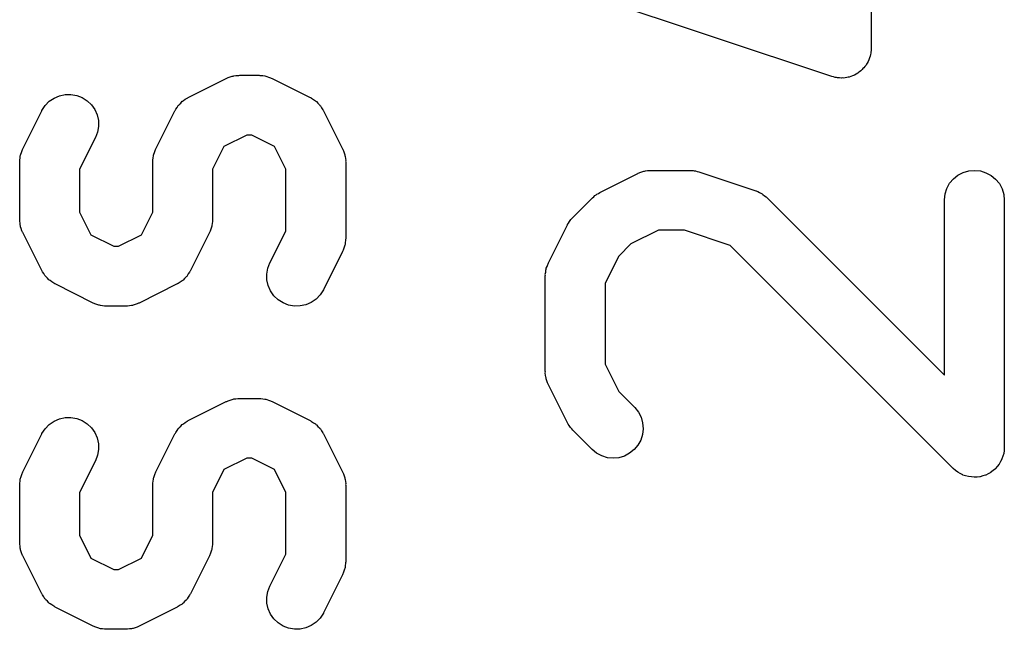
# Model space of a CAD drawing. Extents: x 0.02 to 3.89, y 0.07 to 3.88.
# Tile 152 of 172: x 2.52 to 2.62, y 3.36 to 3.42. Entities that reach past the tile are written whole.
import ezdxf

# ---------------------------------------------------------------- set-up
doc = ezdxf.new("R2010")
doc.units = 0
doc.header["$MEASUREMENT"] = 0
doc.layers.add('BLACK', color=7, linetype='CONTINUOUS')

msp = doc.modelspace()

# ---------------------------------------------------------------- linework, layer by layer
at = {"layer": 'BLACK', "linetype": 'CONTINUOUS'}
for p, q in [((2.60705, 3.43406), (2.60705, 3.41826)), ((2.60316, 3.41546), (2.57504, 3.42483)), ((2.60689, 3.41731), (2.60684, 3.4172)), ((2.60693, 3.41748), (2.60689, 3.41731)), ((2.60698, 3.41765), (2.60693, 3.41748)), ((2.607, 3.41776), (2.60698, 3.41765)), ((2.60702, 3.41787), (2.607, 3.41776)), ((2.60703, 3.41804), (2.60702, 3.41787)), ((2.60705, 3.41822), (2.60703, 3.41804)), ((2.60705, 3.41826), (2.60705, 3.41822)), ((2.60642, 3.41646), (2.60632, 3.41631)), ((2.60653, 3.41659), (2.60642, 3.41646)), ((2.60659, 3.41669), (2.60653, 3.41659)), ((2.60665, 3.41678), (2.60659, 3.41669)), ((2.60673, 3.41694), (2.60665, 3.41678)), ((2.60681, 3.4171), (2.60673, 3.41694)), ((2.60684, 3.4172), (2.60681, 3.4171)), ((2.54356, 3.41533), (2.54363, 3.41537)), ((2.54363, 3.41537), (2.54383, 3.41542)), ((2.54383, 3.41542), (2.54402, 3.41549)), ((2.54402, 3.41549), (2.5441, 3.41551)), ((2.5441, 3.41551), (2.54419, 3.41553)), ((2.54419, 3.41553), (2.54439, 3.41555)), ((2.54439, 3.41555), (2.54459, 3.41558)), ((2.54459, 3.41558), (2.54467, 3.41558)), ((2.54467, 3.41558), (2.54476, 3.41559)), ((2.54476, 3.41559), (2.54663, 3.41559)), ((2.54663, 3.41559), (2.54668, 3.41559)), ((2.54668, 3.41559), (2.54676, 3.41558)), ((2.54676, 3.41558), (2.54685, 3.41558)), ((2.54685, 3.41558), (2.54705, 3.41555)), ((2.54705, 3.41555), (2.54725, 3.41552)), ((2.54725, 3.41552), (2.54733, 3.4155)), ((2.54733, 3.4155), (2.54742, 3.41548)), ((2.54742, 3.41548), (2.54761, 3.41541)), ((2.54761, 3.41541), (2.5478, 3.41535)), ((2.60333, 3.41542), (2.60316, 3.41546)), ((2.6035, 3.41537), (2.60333, 3.41542)), ((2.60361, 3.41536), (2.6035, 3.41537)), ((2.60372, 3.41533), (2.60361, 3.41536)), ((2.60465, 3.41536), (2.60447, 3.41534)), ((2.60476, 3.41539), (2.60465, 3.41536)), ((2.60487, 3.41541), (2.60476, 3.41539)), ((2.60503, 3.41547), (2.60487, 3.41541)), ((2.6052, 3.41552), (2.60503, 3.41547)), ((2.6053, 3.41557), (2.6052, 3.41552)), ((2.60541, 3.41561), (2.6053, 3.41557)), ((2.60556, 3.41571), (2.60541, 3.41561)), ((2.60571, 3.41579), (2.60556, 3.41571)), ((2.6058, 3.41586), (2.60571, 3.41579)), ((2.6059, 3.41592), (2.6058, 3.41586)), ((2.60603, 3.41604), (2.6059, 3.41592)), ((2.60616, 3.41615), (2.60603, 3.41604)), ((2.60623, 3.41624), (2.60616, 3.41615)), ((2.60632, 3.41631), (2.60623, 3.41624)), ((2.53969, 3.4134), (2.54344, 3.41528)), ((2.54344, 3.41528), (2.54348, 3.4153)), ((2.54348, 3.4153), (2.54356, 3.41533)), ((2.5478, 3.41535), (2.54787, 3.41531)), ((2.54787, 3.41531), (2.54796, 3.41528)), ((2.54796, 3.41528), (2.5517, 3.4134)), ((2.6039, 3.41533), (2.60372, 3.41533)), ((2.60408, 3.41531), (2.6039, 3.41533)), ((2.60419, 3.41532), (2.60408, 3.41531)), ((2.6043, 3.41531), (2.60419, 3.41532)), ((2.60447, 3.41534), (2.6043, 3.41531)), ((2.52645, 3.41334), (2.52698, 3.41357)), ((2.52698, 3.41357), (2.52755, 3.41369)), ((2.52755, 3.41369), (2.52812, 3.4137)), ((2.52812, 3.4137), (2.52869, 3.4136)), ((2.52869, 3.4136), (2.52923, 3.41339)), ((2.52526, 3.41212), (2.52558, 3.4126)), ((2.52558, 3.4126), (2.52598, 3.41302)), ((2.52598, 3.41302), (2.52645, 3.41334)), ((2.52923, 3.41339), (2.52971, 3.41308)), ((2.52971, 3.41308), (2.53013, 3.41268)), ((2.53013, 3.41268), (2.53046, 3.41221)), ((2.53858, 3.41241), (2.5387, 3.4126)), ((2.5387, 3.4126), (2.53875, 3.41265)), ((2.53875, 3.41265), (2.53878, 3.4127)), ((2.53878, 3.4127), (2.53895, 3.41285)), ((2.53895, 3.41285), (2.5391, 3.41302)), ((2.5391, 3.41302), (2.53916, 3.41305)), ((2.53916, 3.41305), (2.5392, 3.4131)), ((2.5392, 3.4131), (2.53939, 3.41322)), ((2.53939, 3.41322), (2.53958, 3.41334)), ((2.53958, 3.41334), (2.53964, 3.41337)), ((2.53964, 3.41337), (2.53969, 3.4134)), ((2.5517, 3.4134), (2.55174, 3.41338)), ((2.55174, 3.41338), (2.5518, 3.41335)), ((2.5518, 3.41335), (2.55185, 3.41332)), ((2.55185, 3.41332), (2.55204, 3.41319)), ((2.55204, 3.41319), (2.55223, 3.41307)), ((2.55223, 3.41307), (2.55227, 3.41303)), ((2.55227, 3.41303), (2.55232, 3.41299)), ((2.55232, 3.41299), (2.55248, 3.41282)), ((2.55248, 3.41282), (2.55264, 3.41267)), ((2.55264, 3.41267), (2.55267, 3.41262)), ((2.55267, 3.41262), (2.55272, 3.41257)), ((2.55272, 3.41257), (2.55284, 3.41238)), ((2.52337, 3.40833), (2.52525, 3.41208)), ((2.52525, 3.41208), (2.52526, 3.41212)), ((2.53046, 3.41221), (2.53069, 3.41169)), ((2.53069, 3.41169), (2.53082, 3.41112)), ((2.53649, 3.40833), (2.53837, 3.41208)), ((2.53837, 3.41208), (2.53839, 3.41212)), ((2.53839, 3.41212), (2.53842, 3.41217)), ((2.53842, 3.41217), (2.53845, 3.41223)), ((2.53845, 3.41223), (2.53858, 3.41241)), ((2.55284, 3.41238), (2.55297, 3.41219)), ((2.55297, 3.41219), (2.55299, 3.41214)), ((2.55299, 3.41214), (2.55303, 3.41208)), ((2.55303, 3.41208), (2.5549, 3.40833)), ((2.53083, 3.41055), (2.53073, 3.40998)), ((2.53082, 3.41112), (2.53083, 3.41055)), ((2.53073, 3.40998), (2.53053, 3.40944)), ((2.54546, 3.40968), (2.54321, 3.40856)), ((2.54594, 3.40968), (2.54546, 3.40968)), ((2.54818, 3.40856), (2.54594, 3.40968)), ((2.53053, 3.40944), (2.52897, 3.40631)), ((2.5231, 3.40743), (2.52312, 3.40763)), ((2.52312, 3.40763), (2.52315, 3.40771)), ((2.52315, 3.40771), (2.52317, 3.40779)), ((2.52317, 3.40779), (2.52324, 3.40798)), ((2.52324, 3.40798), (2.5233, 3.40817)), ((2.5233, 3.40817), (2.52334, 3.40825)), ((2.52334, 3.40825), (2.52337, 3.40833)), ((2.53622, 3.40743), (2.53625, 3.40763)), ((2.53625, 3.40763), (2.53627, 3.40771)), ((2.53627, 3.40771), (2.53629, 3.40779)), ((2.53629, 3.40779), (2.53636, 3.40798)), ((2.53636, 3.40798), (2.53642, 3.40817)), ((2.53642, 3.40817), (2.53646, 3.40825)), ((2.53646, 3.40825), (2.53649, 3.40833)), ((2.54321, 3.40856), (2.54209, 3.40631)), ((2.54931, 3.40631), (2.54818, 3.40856)), ((2.5549, 3.40833), (2.55492, 3.4083)), ((2.55492, 3.4083), (2.55495, 3.40821)), ((2.55495, 3.40821), (2.55499, 3.40814)), ((2.55499, 3.40814), (2.55505, 3.40794)), ((2.55505, 3.40794), (2.55512, 3.40775)), ((2.55512, 3.40775), (2.55513, 3.40767)), ((2.55513, 3.40767), (2.55516, 3.40759)), ((2.55516, 3.40759), (2.55518, 3.40738)), ((2.52306, 3.40705), (2.52307, 3.40714)), ((2.52306, 3.40701), (2.52306, 3.40705)), ((2.52306, 3.40139), (2.52306, 3.40701)), ((2.52307, 3.40723), (2.5231, 3.40743)), ((2.52307, 3.40714), (2.52307, 3.40723)), ((2.53618, 3.40705), (2.53619, 3.40714)), ((2.53618, 3.40701), (2.53618, 3.40705)), ((2.53618, 3.40208), (2.53618, 3.40701)), ((2.53619, 3.40723), (2.53622, 3.40743)), ((2.53619, 3.40714), (2.53619, 3.40723)), ((2.55518, 3.40738), (2.55521, 3.40718)), ((2.55521, 3.40718), (2.5552, 3.4071)), ((2.5552, 3.4071), (2.55521, 3.40701)), ((2.55521, 3.40701), (2.55521, 3.39951)), ((2.52897, 3.40631), (2.52897, 3.40208)), ((2.54209, 3.40631), (2.54209, 3.40139)), ((2.54931, 3.40021), (2.54931, 3.40631)), ((2.58028, 3.40403), (2.58403, 3.4059)), ((2.58403, 3.4059), (2.58407, 3.40592)), ((2.58407, 3.40592), (2.58415, 3.40595)), ((2.58415, 3.40595), (2.58422, 3.40599)), ((2.58422, 3.40599), (2.58442, 3.40605)), ((2.58442, 3.40605), (2.58461, 3.40612)), ((2.58461, 3.40612), (2.58469, 3.40613)), ((2.58469, 3.40613), (2.58478, 3.40616)), ((2.58478, 3.40616), (2.58498, 3.40618)), ((2.58498, 3.40618), (2.58518, 3.40621)), ((2.58518, 3.40621), (2.58526, 3.40621)), ((2.58526, 3.40621), (2.58535, 3.40621)), ((2.58535, 3.40621), (2.5891, 3.40621)), ((2.5891, 3.40621), (2.58914, 3.40621)), ((2.58914, 3.40621), (2.5893, 3.4062)), ((2.5893, 3.4062), (2.58947, 3.40619)), ((2.58947, 3.40619), (2.58959, 3.40616)), ((2.58959, 3.40616), (2.58971, 3.40615)), ((2.58971, 3.40615), (2.58987, 3.4061)), ((2.58987, 3.4061), (2.59003, 3.40606)), ((2.59003, 3.40606), (2.59566, 3.40419)), ((2.61515, 3.40537), (2.6156, 3.40573)), ((2.6156, 3.40573), (2.61611, 3.406)), ((2.61611, 3.406), (2.61667, 3.40616)), ((2.61667, 3.40616), (2.61724, 3.40621)), ((2.61724, 3.40621), (2.61781, 3.40615)), ((2.61781, 3.40615), (2.61836, 3.40598)), ((2.61836, 3.40598), (2.61887, 3.40571)), ((2.61887, 3.40571), (2.61931, 3.40534)), ((2.61451, 3.40443), (2.61478, 3.40493)), ((2.61478, 3.40493), (2.61515, 3.40537)), ((2.61931, 3.40534), (2.61968, 3.4049)), ((2.61968, 3.4049), (2.61995, 3.40439)), ((2.57967, 3.40361), (2.57979, 3.40372)), ((2.57979, 3.40372), (2.5799, 3.40379)), ((2.5799, 3.40379), (2.57999, 3.40386)), ((2.57999, 3.40386), (2.58014, 3.40394)), ((2.58014, 3.40394), (2.58028, 3.40403)), ((2.59566, 3.40419), (2.5957, 3.40418)), ((2.5957, 3.40418), (2.59577, 3.40414)), ((2.59577, 3.40414), (2.59586, 3.40411)), ((2.59586, 3.40411), (2.59603, 3.40402)), ((2.59603, 3.40402), (2.59622, 3.40393)), ((2.59622, 3.40393), (2.59629, 3.40388)), ((2.59629, 3.40388), (2.59637, 3.40384)), ((2.59637, 3.40384), (2.59652, 3.40371)), ((2.59652, 3.40371), (2.59668, 3.40359)), ((2.61427, 3.4033), (2.61433, 3.40388)), ((2.61433, 3.40388), (2.61451, 3.40443)), ((2.61995, 3.40439), (2.62012, 3.40384)), ((2.62012, 3.40384), (2.62017, 3.40326)), ((2.57764, 3.4016), (2.57951, 3.40348)), ((2.57951, 3.40348), (2.57954, 3.4035)), ((2.57954, 3.4035), (2.57967, 3.40361)), ((2.59668, 3.40359), (2.59674, 3.40353)), ((2.59674, 3.40353), (2.59681, 3.40348)), ((2.59681, 3.40348), (2.61427, 3.38602)), ((2.61427, 3.40326), (2.61427, 3.4033)), ((2.61427, 3.38602), (2.61427, 3.40326)), ((2.62017, 3.40326), (2.62017, 3.37889)), ((2.52897, 3.40208), (2.53009, 3.39984)), ((2.53506, 3.39984), (2.53618, 3.40208)), ((2.52307, 3.4013), (2.52306, 3.40139)), ((2.52306, 3.40121), (2.52307, 3.4013)), ((2.5231, 3.40101), (2.52306, 3.40121)), ((2.52312, 3.40081), (2.5231, 3.40101)), ((2.52314, 3.40073), (2.52312, 3.40081)), ((2.54205, 3.40097), (2.54202, 3.40077)), ((2.54208, 3.40117), (2.54205, 3.40097)), ((2.54209, 3.40135), (2.54208, 3.40126)), ((2.54208, 3.40126), (2.54208, 3.40117)), ((2.54209, 3.40139), (2.54209, 3.40135)), ((2.57521, 3.39708), (2.57708, 3.40083)), ((2.57708, 3.40083), (2.5771, 3.40087)), ((2.5771, 3.40087), (2.57719, 3.40101)), ((2.57719, 3.40101), (2.57727, 3.40116)), ((2.57727, 3.40116), (2.57735, 3.40125)), ((2.57735, 3.40125), (2.57742, 3.40135)), ((2.57742, 3.40135), (2.57753, 3.40147)), ((2.57753, 3.40147), (2.57764, 3.4016)), ((2.52315, 3.40064), (2.52314, 3.40073)), ((2.52322, 3.40046), (2.52315, 3.40064)), ((2.52328, 3.40026), (2.52322, 3.40046)), ((2.52332, 3.40019), (2.52328, 3.40026)), ((2.52335, 3.4001), (2.52332, 3.40019)), ((2.52337, 3.40007), (2.52335, 3.4001)), ((2.52525, 3.39632), (2.52337, 3.40007)), ((2.53009, 3.39984), (2.53233, 3.39872)), ((2.53281, 3.39872), (2.53506, 3.39984)), ((2.54178, 3.40007), (2.5399, 3.39632)), ((2.54181, 3.40015), (2.54178, 3.40007)), ((2.54185, 3.40022), (2.54181, 3.40015)), ((2.54191, 3.40042), (2.54185, 3.40022)), ((2.54198, 3.40061), (2.54191, 3.40042)), ((2.542, 3.40069), (2.54198, 3.40061)), ((2.54202, 3.40077), (2.542, 3.40069)), ((2.54774, 3.39708), (2.54931, 3.40021)), ((2.58605, 3.40031), (2.58335, 3.39896)), ((2.58862, 3.40031), (2.58605, 3.40031)), ((2.59313, 3.39881), (2.58862, 3.40031)), ((2.55515, 3.3989), (2.55512, 3.39882)), ((2.55517, 3.3991), (2.55515, 3.3989)), ((2.5552, 3.3993), (2.55517, 3.3991)), ((2.55521, 3.39947), (2.5552, 3.39938)), ((2.5552, 3.39938), (2.5552, 3.3993)), ((2.55521, 3.39951), (2.55521, 3.39947)), ((2.58335, 3.39896), (2.58215, 3.39776)), ((2.53233, 3.39872), (2.53281, 3.39872)), ((2.5549, 3.39819), (2.55303, 3.39444)), ((2.55493, 3.39827), (2.5549, 3.39819)), ((2.55497, 3.39835), (2.55493, 3.39827)), ((2.55503, 3.39854), (2.55497, 3.39835)), ((2.55511, 3.39873), (2.55503, 3.39854)), ((2.55512, 3.39882), (2.55511, 3.39873)), ((2.61513, 3.3768), (2.59313, 3.39881)), ((2.54754, 3.39655), (2.54774, 3.39708)), ((2.57507, 3.39673), (2.57514, 3.39693)), ((2.57514, 3.39693), (2.57518, 3.397)), ((2.57518, 3.397), (2.57521, 3.39708)), ((2.58215, 3.39776), (2.5808, 3.39507)), ((2.52528, 3.39626), (2.52525, 3.39632)), ((2.52531, 3.3962), (2.52528, 3.39626)), ((2.52543, 3.39602), (2.52531, 3.3962)), ((2.52555, 3.39583), (2.52543, 3.39602)), ((2.53969, 3.39599), (2.53957, 3.3958)), ((2.53982, 3.39617), (2.53969, 3.39599)), ((2.53985, 3.39623), (2.53982, 3.39617)), ((2.53988, 3.39628), (2.53985, 3.39623)), ((2.5399, 3.39632), (2.53988, 3.39628)), ((2.54744, 3.39598), (2.54754, 3.39655)), ((2.54745, 3.3954), (2.54744, 3.39598)), ((2.5749, 3.39598), (2.57494, 3.39618)), ((2.57491, 3.39589), (2.5749, 3.39598)), ((2.57494, 3.39618), (2.57496, 3.39638)), ((2.57496, 3.39638), (2.57499, 3.39646)), ((2.57499, 3.39646), (2.575, 3.39655)), ((2.575, 3.39655), (2.57507, 3.39673)), ((2.5256, 3.39578), (2.52555, 3.39583)), ((2.52563, 3.39573), (2.5256, 3.39578)), ((2.52579, 3.39557), (2.52563, 3.39573)), ((2.52595, 3.39541), (2.52579, 3.39557)), ((2.526, 3.39537), (2.52595, 3.39541)), ((2.52605, 3.39533), (2.526, 3.39537)), ((2.52624, 3.39521), (2.52605, 3.39533)), ((2.52642, 3.39508), (2.52624, 3.39521)), ((2.52648, 3.39505), (2.52642, 3.39508)), ((2.52653, 3.39502), (2.52648, 3.39505)), ((2.52657, 3.395), (2.52653, 3.39502)), ((2.53032, 3.39312), (2.52657, 3.395)), ((2.53858, 3.395), (2.53483, 3.39312)), ((2.53864, 3.39503), (2.53858, 3.395)), ((2.53869, 3.39506), (2.53864, 3.39503)), ((2.53888, 3.39518), (2.53869, 3.39506)), ((2.53907, 3.3953), (2.53888, 3.39518)), ((2.53912, 3.39535), (2.53907, 3.3953)), ((2.53917, 3.39538), (2.53912, 3.39535)), ((2.53932, 3.39554), (2.53917, 3.39538)), ((2.53949, 3.3957), (2.53932, 3.39554)), ((2.53953, 3.39575), (2.53949, 3.3957)), ((2.53957, 3.3958), (2.53953, 3.39575)), ((2.54758, 3.39484), (2.54745, 3.3954)), ((2.5749, 3.3958), (2.57491, 3.39589)), ((2.5749, 3.39576), (2.5749, 3.3958)), ((2.5749, 3.38639), (2.5749, 3.39576)), ((2.5808, 3.39507), (2.5808, 3.38709)), ((2.54781, 3.39431), (2.54758, 3.39484)), ((2.54814, 3.39384), (2.54781, 3.39431)), ((2.55301, 3.39441), (2.55269, 3.39392)), ((2.55303, 3.39444), (2.55301, 3.39441)), ((2.5304, 3.39309), (2.53032, 3.39312)), ((2.53047, 3.39305), (2.5304, 3.39309)), ((2.53067, 3.39299), (2.53047, 3.39305)), ((2.53464, 3.39303), (2.53444, 3.39297)), ((2.53471, 3.39307), (2.53464, 3.39303)), ((2.53479, 3.3931), (2.53471, 3.39307)), ((2.53483, 3.39312), (2.53479, 3.3931)), ((2.54856, 3.39344), (2.54814, 3.39384)), ((2.54905, 3.39313), (2.54856, 3.39344)), ((2.54958, 3.39292), (2.54905, 3.39313)), ((2.55182, 3.39318), (2.55129, 3.39295)), ((2.55229, 3.39351), (2.55182, 3.39318)), ((2.55269, 3.39392), (2.55229, 3.39351)), ((2.53085, 3.39292), (2.53067, 3.39299)), ((2.53094, 3.3929), (2.53085, 3.39292)), ((2.53102, 3.39287), (2.53094, 3.3929)), ((2.53122, 3.39285), (2.53102, 3.39287)), ((2.53142, 3.39282), (2.53122, 3.39285)), ((2.53151, 3.39282), (2.53142, 3.39282)), ((2.5316, 3.39281), (2.53151, 3.39282)), ((2.53164, 3.39281), (2.5316, 3.39281)), ((2.53351, 3.39281), (2.53164, 3.39281)), ((2.5336, 3.39282), (2.53351, 3.39281)), ((2.53368, 3.39282), (2.5336, 3.39282)), ((2.53388, 3.39285), (2.53368, 3.39282)), ((2.53408, 3.39287), (2.53388, 3.39285)), ((2.53417, 3.39289), (2.53408, 3.39287)), ((2.53425, 3.39291), (2.53417, 3.39289)), ((2.53444, 3.39297), (2.53425, 3.39291)), ((2.55015, 3.39282), (2.54958, 3.39292)), ((2.55073, 3.39283), (2.55015, 3.39282)), ((2.55129, 3.39295), (2.55073, 3.39283)), ((2.57491, 3.3863), (2.5749, 3.38639)), ((2.5749, 3.38622), (2.57491, 3.3863)), ((2.5808, 3.38709), (2.58215, 3.38439)), ((2.57493, 3.38602), (2.5749, 3.38622)), ((2.57495, 3.38582), (2.57493, 3.38602)), ((2.57498, 3.38573), (2.57495, 3.38582)), ((2.57499, 3.38565), (2.57498, 3.38573)), ((2.57506, 3.38546), (2.57499, 3.38565)), ((2.57512, 3.38526), (2.57506, 3.38546)), ((2.57516, 3.38519), (2.57512, 3.38526)), ((2.57519, 3.38511), (2.57516, 3.38519)), ((2.57521, 3.38507), (2.57519, 3.38511)), ((2.57708, 3.38132), (2.57521, 3.38507)), ((2.58215, 3.38439), (2.58369, 3.38285)), ((2.53969, 3.38153), (2.54344, 3.38341)), ((2.54344, 3.38341), (2.54348, 3.38342)), ((2.54348, 3.38342), (2.54356, 3.38345)), ((2.54356, 3.38345), (2.54363, 3.38349)), ((2.54363, 3.38349), (2.54383, 3.38355)), ((2.54383, 3.38355), (2.54402, 3.38362)), ((2.54402, 3.38362), (2.5441, 3.38364)), ((2.5441, 3.38364), (2.54419, 3.38366)), ((2.54419, 3.38366), (2.54439, 3.38368)), ((2.54439, 3.38368), (2.54459, 3.38371)), ((2.54459, 3.38371), (2.54467, 3.38371)), ((2.54467, 3.38371), (2.54476, 3.38372)), ((2.54476, 3.38372), (2.54663, 3.38372)), ((2.54663, 3.38372), (2.54668, 3.38372)), ((2.54668, 3.38372), (2.54676, 3.38371)), ((2.54676, 3.38371), (2.54685, 3.38371)), ((2.54685, 3.38371), (2.54705, 3.38368)), ((2.54705, 3.38368), (2.54725, 3.38365)), ((2.54725, 3.38365), (2.54733, 3.38363)), ((2.54733, 3.38363), (2.54742, 3.38361)), ((2.54742, 3.38361), (2.54761, 3.38354)), ((2.54761, 3.38354), (2.5478, 3.38348)), ((2.5478, 3.38348), (2.54787, 3.38344)), ((2.54787, 3.38344), (2.54796, 3.38341)), ((2.54796, 3.38341), (2.5517, 3.38153)), ((2.58369, 3.38285), (2.58372, 3.38282)), ((2.58372, 3.38282), (2.58408, 3.38237)), ((2.58408, 3.38237), (2.58434, 3.38186)), ((2.52598, 3.38114), (2.52645, 3.38147)), ((2.52645, 3.38147), (2.52698, 3.3817)), ((2.52698, 3.3817), (2.52755, 3.38182)), ((2.52755, 3.38182), (2.52812, 3.38183)), ((2.52812, 3.38183), (2.52869, 3.38173)), ((2.52869, 3.38173), (2.52923, 3.38152)), ((2.52923, 3.38152), (2.52971, 3.38121)), ((2.53939, 3.38134), (2.53958, 3.38147)), ((2.53958, 3.38147), (2.53964, 3.3815)), ((2.53964, 3.3815), (2.53969, 3.38153)), ((2.5517, 3.38153), (2.55174, 3.38151)), ((2.55174, 3.38151), (2.5518, 3.38148)), ((2.5518, 3.38148), (2.55185, 3.38145)), ((2.55185, 3.38145), (2.55204, 3.38132)), ((2.58434, 3.38186), (2.5845, 3.38131)), ((2.52526, 3.38025), (2.52558, 3.38073)), ((2.52558, 3.38073), (2.52598, 3.38114)), ((2.52971, 3.38121), (2.53013, 3.38081)), ((2.53013, 3.38081), (2.53046, 3.38034)), ((2.53845, 3.38036), (2.53858, 3.38054)), ((2.53858, 3.38054), (2.5387, 3.38073)), ((2.5387, 3.38073), (2.53875, 3.38078)), ((2.53875, 3.38078), (2.53878, 3.38083)), ((2.53878, 3.38083), (2.53895, 3.38098)), ((2.53895, 3.38098), (2.5391, 3.38114)), ((2.5391, 3.38114), (2.53916, 3.38118)), ((2.53916, 3.38118), (2.5392, 3.38122)), ((2.5392, 3.38122), (2.53939, 3.38134)), ((2.55204, 3.38132), (2.55223, 3.3812)), ((2.55223, 3.3812), (2.55227, 3.38115)), ((2.55227, 3.38115), (2.55232, 3.38112)), ((2.55232, 3.38112), (2.55248, 3.38095)), ((2.55248, 3.38095), (2.55264, 3.3808)), ((2.55264, 3.3808), (2.55267, 3.38075)), ((2.55267, 3.38075), (2.55272, 3.3807)), ((2.55272, 3.3807), (2.55284, 3.38051)), ((2.55284, 3.38051), (2.55297, 3.38032)), ((2.57717, 3.38118), (2.57708, 3.38132)), ((2.57725, 3.38103), (2.57717, 3.38118)), ((2.57732, 3.38094), (2.57725, 3.38103)), ((2.57739, 3.38083), (2.57732, 3.38094)), ((2.5775, 3.38071), (2.57739, 3.38083)), ((2.57761, 3.38058), (2.5775, 3.38071)), ((2.57764, 3.38055), (2.57761, 3.38058)), ((2.57951, 3.37868), (2.57764, 3.38055)), ((2.58455, 3.38073), (2.58449, 3.38016)), ((2.5845, 3.38131), (2.58455, 3.38073)), ((2.52337, 3.37646), (2.52525, 3.38021)), ((2.52525, 3.38021), (2.52526, 3.38025)), ((2.53046, 3.38034), (2.53069, 3.37981)), ((2.53069, 3.37981), (2.53082, 3.37925)), ((2.53649, 3.37646), (2.53837, 3.38021)), ((2.53837, 3.38021), (2.53839, 3.38025)), ((2.53839, 3.38025), (2.53842, 3.3803)), ((2.53842, 3.3803), (2.53845, 3.38036)), ((2.55297, 3.38032), (2.55299, 3.38026)), ((2.55299, 3.38026), (2.55303, 3.38021)), ((2.55303, 3.38021), (2.5549, 3.37646)), ((2.58432, 3.37961), (2.58404, 3.37911)), ((2.58449, 3.38016), (2.58432, 3.37961)), ((2.53083, 3.37868), (2.53073, 3.37811)), ((2.53082, 3.37925), (2.53083, 3.37868)), ((2.57996, 3.37831), (2.57951, 3.37868)), ((2.58367, 3.37866), (2.58322, 3.3783)), ((2.58404, 3.37911), (2.58367, 3.37866)), ((2.62014, 3.37857), (2.62011, 3.37829)), ((2.62017, 3.37885), (2.62014, 3.37857)), ((2.62017, 3.37889), (2.62017, 3.37886)), ((2.62017, 3.37886), (2.62017, 3.37886)), ((2.62017, 3.37886), (2.62017, 3.37886)), ((2.62017, 3.37886), (2.62017, 3.37885)), ((2.53053, 3.37757), (2.52897, 3.37444)), ((2.53073, 3.37811), (2.53053, 3.37757)), ((2.54546, 3.37781), (2.54321, 3.37669)), ((2.54594, 3.37781), (2.54546, 3.37781)), ((2.54818, 3.37669), (2.54594, 3.37781)), ((2.58046, 3.37804), (2.57996, 3.37831)), ((2.58102, 3.37787), (2.58046, 3.37804)), ((2.58159, 3.37781), (2.58102, 3.37787)), ((2.58216, 3.37787), (2.58159, 3.37781)), ((2.58271, 3.37803), (2.58216, 3.37787)), ((2.58322, 3.3783), (2.58271, 3.37803)), ((2.61993, 3.37773), (2.6198, 3.37748)), ((2.61994, 3.37773), (2.61993, 3.37773)), ((2.62002, 3.37801), (2.61994, 3.37774)), ((2.61994, 3.37774), (2.61994, 3.37773)), ((2.62011, 3.37828), (2.62002, 3.37801)), ((2.62011, 3.37829), (2.62011, 3.37828)), ((2.62011, 3.37828), (2.62011, 3.37828)), ((2.54321, 3.37669), (2.54209, 3.37444)), ((2.54931, 3.37444), (2.54818, 3.37669)), ((2.61535, 3.37662), (2.61513, 3.3768)), ((2.61557, 3.37644), (2.61535, 3.37662)), ((2.61907, 3.37661), (2.61885, 3.37643)), ((2.61929, 3.37678), (2.61907, 3.37661)), ((2.61947, 3.377), (2.61929, 3.37679)), ((2.61929, 3.37679), (2.61929, 3.37678)), ((2.61929, 3.37678), (2.61929, 3.37678)), ((2.61966, 3.37722), (2.61947, 3.377)), ((2.6198, 3.37748), (2.61966, 3.37723)), ((2.61966, 3.37723), (2.61966, 3.37723)), ((2.61966, 3.37723), (2.61966, 3.37722)), ((2.52307, 3.37536), (2.5231, 3.37555)), ((2.5231, 3.37555), (2.52312, 3.37575)), ((2.52312, 3.37575), (2.52315, 3.37584)), ((2.52315, 3.37584), (2.52317, 3.37592)), ((2.52317, 3.37592), (2.52324, 3.37611)), ((2.52324, 3.37611), (2.5233, 3.3763)), ((2.5233, 3.3763), (2.52334, 3.37638)), ((2.52334, 3.37638), (2.52337, 3.37646)), ((2.53619, 3.37536), (2.53622, 3.37555)), ((2.53622, 3.37555), (2.53625, 3.37575)), ((2.53625, 3.37575), (2.53627, 3.37584)), ((2.53627, 3.37584), (2.53629, 3.37592)), ((2.53629, 3.37592), (2.53636, 3.37611)), ((2.53636, 3.37611), (2.53642, 3.3763)), ((2.53642, 3.3763), (2.53646, 3.37638)), ((2.53646, 3.37638), (2.53649, 3.37646)), ((2.5549, 3.37646), (2.55492, 3.37642)), ((2.55492, 3.37642), (2.55495, 3.37634)), ((2.55495, 3.37634), (2.55499, 3.37627)), ((2.55499, 3.37627), (2.55505, 3.37607)), ((2.55505, 3.37607), (2.55512, 3.37588)), ((2.55512, 3.37588), (2.55513, 3.3758)), ((2.55513, 3.3758), (2.55516, 3.37571)), ((2.55516, 3.37571), (2.55518, 3.37551)), ((2.61558, 3.37644), (2.61557, 3.37644)), ((2.61557, 3.37644), (2.61557, 3.37644)), ((2.61583, 3.3763), (2.61558, 3.37644)), ((2.61608, 3.37617), (2.61583, 3.3763)), ((2.61608, 3.37616), (2.61608, 3.37617)), ((2.61608, 3.37617), (2.61608, 3.37617)), ((2.61635, 3.37608), (2.61608, 3.37616)), ((2.61663, 3.376), (2.61635, 3.37608)), ((2.61664, 3.376), (2.61663, 3.376)), ((2.61663, 3.376), (2.61663, 3.376)), ((2.61692, 3.37597), (2.61664, 3.376)), ((2.6172, 3.37594), (2.61692, 3.37597)), ((2.61721, 3.37594), (2.6172, 3.37594)), ((2.6172, 3.37594), (2.6172, 3.37594)), ((2.61749, 3.37596), (2.61721, 3.37594)), ((2.61777, 3.37599), (2.61749, 3.37596)), ((2.61778, 3.37599), (2.61777, 3.37599)), ((2.61805, 3.37607), (2.61778, 3.37599)), ((2.61778, 3.37599), (2.61778, 3.37599)), ((2.61833, 3.37615), (2.61805, 3.37607)), ((2.61834, 3.37616), (2.61833, 3.37615)), ((2.61833, 3.37615), (2.61833, 3.37615)), ((2.61859, 3.37629), (2.61834, 3.37616)), ((2.61884, 3.37642), (2.61859, 3.37629)), ((2.61885, 3.37643), (2.61884, 3.37642)), ((2.61884, 3.37642), (2.61884, 3.37642)), ((2.52306, 3.37518), (2.52307, 3.37527)), ((2.52306, 3.37514), (2.52306, 3.37518)), ((2.52306, 3.36952), (2.52306, 3.37514)), ((2.52307, 3.37527), (2.52307, 3.37536)), ((2.53618, 3.37518), (2.53619, 3.37527)), ((2.53618, 3.37514), (2.53618, 3.37518)), ((2.53618, 3.37021), (2.53618, 3.37514)), ((2.53619, 3.37527), (2.53619, 3.37536)), ((2.55518, 3.37551), (2.55521, 3.37531)), ((2.55521, 3.37531), (2.5552, 3.37523)), ((2.5552, 3.37523), (2.55521, 3.37514)), ((2.55521, 3.37514), (2.55521, 3.36764)), ((2.52897, 3.37444), (2.52897, 3.37021)), ((2.54209, 3.37444), (2.54209, 3.36952)), ((2.54931, 3.36834), (2.54931, 3.37444)), ((2.52897, 3.37021), (2.53009, 3.36797)), ((2.53506, 3.36797), (2.53618, 3.37021)), ((2.52307, 3.36943), (2.52306, 3.36952)), ((2.52306, 3.36934), (2.52307, 3.36943)), ((2.5231, 3.36914), (2.52306, 3.36934)), ((2.52312, 3.36894), (2.5231, 3.36914)), ((2.52314, 3.36886), (2.52312, 3.36894)), ((2.52315, 3.36877), (2.52314, 3.36886)), ((2.52322, 3.36858), (2.52315, 3.36877)), ((2.542, 3.36882), (2.54198, 3.36873)), ((2.54202, 3.3689), (2.542, 3.36882)), ((2.54205, 3.3691), (2.54202, 3.3689)), ((2.54208, 3.3693), (2.54205, 3.3691)), ((2.54209, 3.36948), (2.54208, 3.36939)), ((2.54208, 3.36939), (2.54208, 3.3693)), ((2.54209, 3.36952), (2.54209, 3.36948)), ((2.52328, 3.36839), (2.52322, 3.36858)), ((2.52332, 3.36831), (2.52328, 3.36839)), ((2.52335, 3.36823), (2.52332, 3.36831)), ((2.52337, 3.3682), (2.52335, 3.36823)), ((2.52525, 3.36445), (2.52337, 3.3682)), ((2.53009, 3.36797), (2.53233, 3.36684)), ((2.53281, 3.36684), (2.53506, 3.36797)), ((2.54178, 3.3682), (2.5399, 3.36445)), ((2.54181, 3.36828), (2.54178, 3.3682)), ((2.54185, 3.36835), (2.54181, 3.36828)), ((2.54191, 3.36855), (2.54185, 3.36835)), ((2.54198, 3.36873), (2.54191, 3.36855)), ((2.54774, 3.36521), (2.54931, 3.36834)), ((2.53233, 3.36684), (2.53281, 3.36684)), ((2.55511, 3.36686), (2.55503, 3.36667)), ((2.55512, 3.36695), (2.55511, 3.36686)), ((2.55515, 3.36703), (2.55512, 3.36695)), ((2.55517, 3.36723), (2.55515, 3.36703)), ((2.5552, 3.36743), (2.55517, 3.36723)), ((2.55521, 3.3676), (2.5552, 3.36751)), ((2.5552, 3.36751), (2.5552, 3.36743)), ((2.55521, 3.36764), (2.55521, 3.3676)), ((2.5549, 3.36632), (2.55303, 3.36257)), ((2.55493, 3.3664), (2.5549, 3.36632)), ((2.55497, 3.36648), (2.55493, 3.3664)), ((2.55503, 3.36667), (2.55497, 3.36648)), ((2.54754, 3.36467), (2.54774, 3.36521)), ((2.52528, 3.36439), (2.52525, 3.36445)), ((2.52531, 3.36433), (2.52528, 3.36439)), ((2.52543, 3.36415), (2.52531, 3.36433)), ((2.52555, 3.36396), (2.52543, 3.36415)), ((2.5256, 3.36391), (2.52555, 3.36396)), ((2.52563, 3.36386), (2.5256, 3.36391)), ((2.53957, 3.36393), (2.53953, 3.36388)), ((2.53969, 3.36412), (2.53957, 3.36393)), ((2.53982, 3.3643), (2.53969, 3.36412)), ((2.53985, 3.36436), (2.53982, 3.3643)), ((2.53988, 3.36441), (2.53985, 3.36436)), ((2.5399, 3.36445), (2.53988, 3.36441)), ((2.54744, 3.36411), (2.54754, 3.36467)), ((2.54745, 3.36353), (2.54744, 3.36411)), ((2.52579, 3.3637), (2.52563, 3.36386)), ((2.52595, 3.36354), (2.52579, 3.3637)), ((2.526, 3.3635), (2.52595, 3.36354)), ((2.52605, 3.36346), (2.526, 3.3635)), ((2.52624, 3.36334), (2.52605, 3.36346)), ((2.52642, 3.36321), (2.52624, 3.36334)), ((2.52648, 3.36318), (2.52642, 3.36321)), ((2.52653, 3.36314), (2.52648, 3.36318)), ((2.52657, 3.36313), (2.52653, 3.36314)), ((2.53032, 3.36125), (2.52657, 3.36313)), ((2.53858, 3.36313), (2.53483, 3.36125)), ((2.53864, 3.36316), (2.53858, 3.36313)), ((2.53869, 3.36319), (2.53864, 3.36316)), ((2.53888, 3.36331), (2.53869, 3.36319)), ((2.53907, 3.36343), (2.53888, 3.36331)), ((2.53912, 3.36348), (2.53907, 3.36343)), ((2.53917, 3.36351), (2.53912, 3.36348)), ((2.53932, 3.36367), (2.53917, 3.36351)), ((2.53949, 3.36383), (2.53932, 3.36367)), ((2.53953, 3.36388), (2.53949, 3.36383)), ((2.54758, 3.36297), (2.54745, 3.36353)), ((2.54781, 3.36244), (2.54758, 3.36297)), ((2.54814, 3.36197), (2.54781, 3.36244)), ((2.54856, 3.36157), (2.54814, 3.36197)), ((2.55269, 3.36205), (2.55229, 3.36164)), ((2.55301, 3.36253), (2.55269, 3.36205)), ((2.55303, 3.36257), (2.55301, 3.36253)), ((2.5304, 3.36122), (2.53032, 3.36125)), ((2.53047, 3.36118), (2.5304, 3.36122)), ((2.53067, 3.36112), (2.53047, 3.36118)), ((2.53085, 3.36104), (2.53067, 3.36112)), ((2.53094, 3.36103), (2.53085, 3.36104)), ((2.53102, 3.361), (2.53094, 3.36103)), ((2.53122, 3.36098), (2.53102, 3.361)), ((2.53142, 3.36095), (2.53122, 3.36098)), ((2.53388, 3.36098), (2.53368, 3.36094)), ((2.53408, 3.361), (2.53388, 3.36098)), ((2.53417, 3.36102), (2.53408, 3.361)), ((2.53425, 3.36103), (2.53417, 3.36102)), ((2.53444, 3.3611), (2.53425, 3.36103)), ((2.53464, 3.36116), (2.53444, 3.3611)), ((2.53471, 3.3612), (2.53464, 3.36116)), ((2.53479, 3.36123), (2.53471, 3.3612)), ((2.53483, 3.36125), (2.53479, 3.36123)), ((2.54905, 3.36126), (2.54856, 3.36157)), ((2.54958, 3.36105), (2.54905, 3.36126)), ((2.55015, 3.36095), (2.54958, 3.36105)), ((2.55129, 3.36108), (2.55073, 3.36096)), ((2.55182, 3.36131), (2.55129, 3.36108)), ((2.55229, 3.36164), (2.55182, 3.36131)), ((2.53151, 3.36095), (2.53142, 3.36095)), ((2.5316, 3.36094), (2.53151, 3.36095)), ((2.53164, 3.36094), (2.5316, 3.36094)), ((2.53351, 3.36094), (2.53164, 3.36094)), ((2.5336, 3.36095), (2.53351, 3.36094)), ((2.53368, 3.36094), (2.5336, 3.36095)), ((2.55073, 3.36096), (2.55015, 3.36095))]:
    msp.add_line(p, q, dxfattribs=at)

doc.saveas('drawing.dxf')
